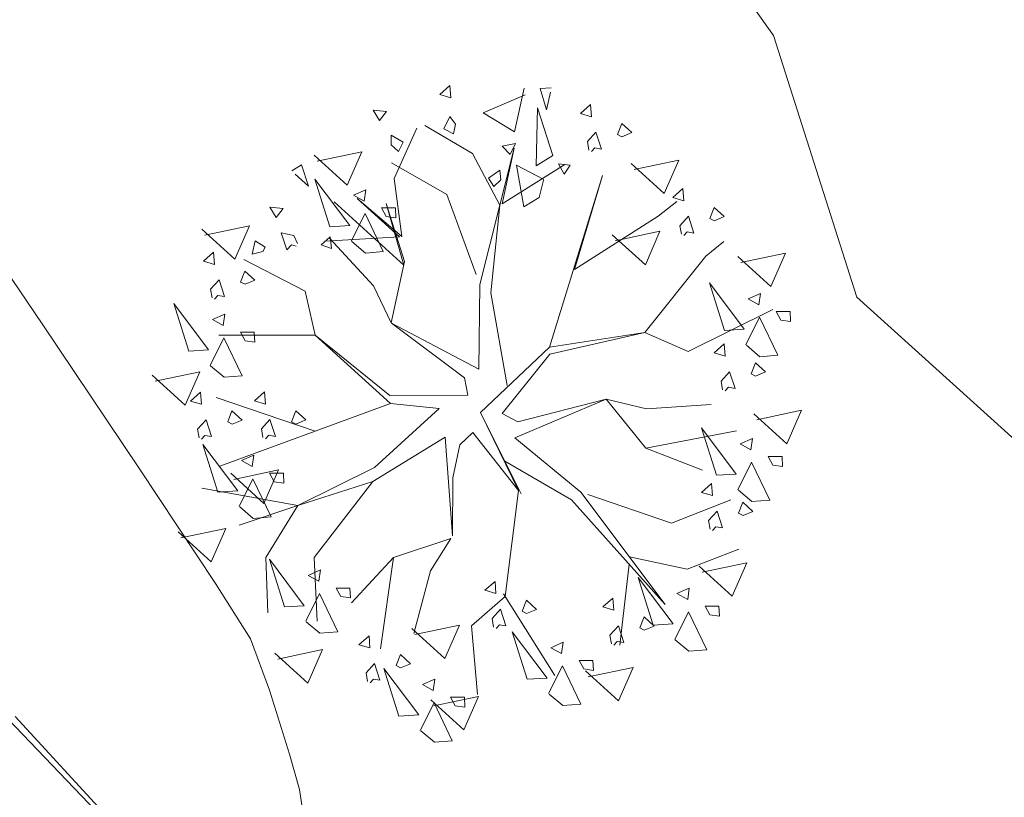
# Model space of a CAD drawing. Header units: metres. Extents: x 1111994 to 1112800, y 1268200 to 1269007.
# Tile 41 of 86: x 1112439.75 to 1112444.2, y 1268467.68 to 1268471.19. Entities that reach past the tile are written whole.
import ezdxf

# ---------------------------------------------------------------- set-up
doc = ezdxf.new("R2010")
doc.units = ezdxf.units.M
doc.header["$LTSCALE"] = 12.7
doc.header["$MEASUREMENT"] = 0
doc.linetypes.add('DASHED', pattern=[0.75, 0.5, -0.25])
doc.layers.add('Base', color=251, linetype='Continuous')
doc.layers.add('P-ARBO-CONS', color=7, linetype='Continuous')

# ---------------------------------------------------------------- blocks, each defined once
blk = doc.blocks.new('ARBOLL[21]_1', base_point=(447.8706167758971, 269.4340167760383))
at = {"layer": 'P-ARBO-CONS', "color": 252, "linetype": 'Continuous', "lineweight": 0}
for p, q in [((447.6581314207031, 270.8502000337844), (447.7037382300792, 270.890594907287)), ((447.7037382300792, 270.890594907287), (447.7076768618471, 270.8355591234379)), ((447.9960220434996, 270.6822839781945), (448.0389197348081, 270.8796495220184)), ((448.1107791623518, 270.8776598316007), (448.1611102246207, 270.8809426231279)), ((448.1402860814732, 270.7809798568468), (448.1107791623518, 270.8776598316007)), ((448.1583032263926, 270.8604586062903), (448.1402860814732, 270.7809798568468)), ((447.7076768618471, 270.8355591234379), (447.6581314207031, 270.8502000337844)), ((448.0439900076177, 270.8495999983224), (447.8546144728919, 270.7670439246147)), ((447.3576838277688, 270.779905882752), (447.3864160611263, 270.7328005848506)), ((447.4182676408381, 270.7734771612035), (447.3576838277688, 270.779905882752)), ((447.3864160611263, 270.7328005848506), (447.4182676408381, 270.7734771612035)), ((447.8546144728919, 270.7670439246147), (447.9960220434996, 270.6822839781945)), ((448.0993993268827, 270.7897770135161), (448.0927094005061, 270.5277732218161)), ((448.1688418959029, 270.5757672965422), (448.0993993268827, 270.7897770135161)), ((448.3384924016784, 270.8051076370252), (448.2928855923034, 270.7647127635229)), ((448.3424310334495, 270.7500718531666), (448.3384924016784, 270.8051076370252)), ((447.6770089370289, 270.6947807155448), (447.7029785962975, 270.7515223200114)), ((447.7029785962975, 270.7515223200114), (447.7293287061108, 270.7161289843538)), ((448.2928855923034, 270.7647127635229), (448.3424310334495, 270.7500718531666)), ((447.5546736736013, 270.698847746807), (447.4514296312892, 270.4712495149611)), ((447.5903571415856, 270.7102614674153), (447.8065215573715, 270.5848292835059)), ((447.7197915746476, 270.6722501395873), (447.6770089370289, 270.6947807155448)), ((447.7293287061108, 270.7161289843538), (447.7197915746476, 270.6722501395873)), ((448.3247479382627, 270.6376642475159), (448.3632905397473, 270.6800776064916)), ((448.3632905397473, 270.6800776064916), (448.3875366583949, 270.6042753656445)), ((448.4606164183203, 270.6704246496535), (448.4798535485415, 270.7199534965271)), ((448.4798535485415, 270.7199534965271), (448.5252150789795, 270.6787317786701)), ((448.5252150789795, 270.6787317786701), (448.4805240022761, 270.6599407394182)), ((447.4390125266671, 270.6670900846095), (447.4380941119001, 270.6229746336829)), ((447.4930911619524, 270.6359527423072), (447.4390125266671, 270.6670900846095)), ((447.471325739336, 270.592775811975), (447.4930911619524, 270.6359527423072)), ((448.3316706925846, 270.5988095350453), (448.3247479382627, 270.6376642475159)), ((448.4805240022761, 270.6599407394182), (448.4606164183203, 270.6704246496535)), ((447.1043839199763, 270.5490574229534), (447.3065168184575, 270.5917293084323)), ((447.3065168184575, 270.5917293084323), (447.2405486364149, 270.4406381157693)), ((447.4380941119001, 270.6229746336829), (447.471325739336, 270.592775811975)), ((447.928921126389, 270.3509926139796), (447.9937910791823, 270.6076675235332)), ((447.9937910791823, 270.6076675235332), (447.9392836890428, 270.3568875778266)), ((447.9993743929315, 270.6292681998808), (447.9396803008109, 270.6170886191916)), ((447.9396803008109, 270.6170886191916), (447.9752674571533, 270.5796364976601)), ((447.9752674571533, 270.5796364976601), (447.9993743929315, 270.6292681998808)), ((448.3578305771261, 270.6094836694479), (448.3428030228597, 270.5929469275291)), ((448.3875366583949, 270.6042753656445), (448.3578305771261, 270.6094836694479)), ((447.2405486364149, 270.4406381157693), (447.0910739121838, 270.5764713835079)), ((447.8065215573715, 270.5848292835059), (447.928921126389, 270.3509926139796)), ((448.0927094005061, 270.5277732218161), (448.1688418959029, 270.5757672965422)), ((448.5356698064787, 270.5120955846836), (448.7378027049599, 270.5547674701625)), ((448.7378027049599, 270.5547674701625), (448.6718345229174, 270.4036762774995)), ((447.0337084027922, 270.5331477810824), (446.9908151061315, 270.5066118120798)), ((447.0657865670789, 270.4372902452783), (447.0337084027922, 270.5331477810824)), ((447.6898346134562, 270.3992584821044), (447.4403879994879, 270.5418413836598)), ((447.9291802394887, 270.5092076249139), (447.8783190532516, 270.4730527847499)), ((447.9343034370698, 270.465381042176), (447.9291802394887, 270.5092076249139)), ((447.9392836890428, 270.3568875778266), (448.2230667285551, 270.5344818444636)), ((448.1278464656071, 270.4666814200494), (448.0046755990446, 270.5322489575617)), ((448.0046755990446, 270.5322489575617), (448.0373261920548, 270.344147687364)), ((448.2196769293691, 270.4911730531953), (448.193452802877, 270.5375219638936)), ((448.193452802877, 270.5375219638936), (448.2471285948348, 270.5320116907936)), ((448.2471285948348, 270.5320116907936), (448.2196769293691, 270.4911730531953)), ((448.6718345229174, 270.4036762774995), (448.5223597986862, 270.539509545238)), ((447.0049888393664, 270.4915592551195), (447.0657865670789, 270.4372902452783)), ((447.0939781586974, 270.4681828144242), (447.2514788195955, 270.2586970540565)), ((447.1616256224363, 270.253598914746), (447.0939781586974, 270.4681828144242)), ((447.4514296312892, 270.4712495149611), (447.4874569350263, 270.2097857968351)), ((447.8783190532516, 270.4730527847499), (447.9023160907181, 270.4349865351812)), ((447.9023160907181, 270.4349865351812), (447.9343034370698, 270.465381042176)), ((448.1070612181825, 270.3860628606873), (448.1270833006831, 270.4637213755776)), ((448.1530833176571, 269.7096746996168), (448.3934824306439, 270.4841944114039)), ((448.3934824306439, 270.4841944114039), (448.265781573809, 270.0613413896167)), ((447.2685860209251, 270.395518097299), (447.3242675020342, 270.4202425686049)), ((447.3242675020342, 270.4202425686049), (447.3170215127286, 270.3690898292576)), ((448.7557664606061, 270.42591510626), (448.7101596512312, 270.3855202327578)), ((448.7597050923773, 270.3708793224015), (448.7557664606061, 270.42591510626)), ((447.3170215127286, 270.3690898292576), (447.2685860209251, 270.395518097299)), ((447.4874569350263, 270.2097857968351), (447.2856687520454, 270.3811673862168)), ((447.2856687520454, 270.3811673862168), (447.4755968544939, 270.2085726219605)), ((447.821691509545, 270.0384491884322), (447.6898346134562, 270.3992584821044)), ((448.0373261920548, 270.344147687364), (448.1070612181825, 270.3860628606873)), ((448.6446134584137, 270.3017894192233), (448.7288567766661, 270.3671455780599)), ((448.7101596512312, 270.3855202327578), (448.7597050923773, 270.3708793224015)), ((446.9191029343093, 270.294805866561), (446.8903707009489, 270.3419111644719)), ((446.8903707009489, 270.3419111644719), (446.9509545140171, 270.335482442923)), ((446.9509545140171, 270.335482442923), (446.9191029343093, 270.294805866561)), ((447.1814872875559, 270.3663747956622), (447.4956592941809, 270.0808749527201)), ((447.3954266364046, 270.3384810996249), (447.4578287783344, 270.3385546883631)), ((447.4166889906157, 270.299816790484), (447.3954266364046, 270.3384810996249)), ((447.4956592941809, 270.0808749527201), (447.4158216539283, 270.3579399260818)), ((447.4158216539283, 270.3579399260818), (447.4991676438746, 270.097369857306)), ((447.4578287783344, 270.3385546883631), (447.4603778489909, 270.2936280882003)), ((447.8383860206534, 269.9927668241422), (447.9289211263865, 270.3509926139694)), ((447.9289211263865, 270.3509926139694), (447.8883115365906, 269.9547673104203)), ((448.8778904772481, 270.2912321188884), (448.8971276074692, 270.340760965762)), ((448.8971276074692, 270.340760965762), (448.9424891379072, 270.2995392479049)), ((447.2583185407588, 270.1885540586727), (447.3205735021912, 270.3134319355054)), ((447.3205735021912, 270.3134319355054), (447.4031474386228, 270.1412991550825)), ((447.4603778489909, 270.2936280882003), (447.4166889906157, 270.299816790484)), ((448.265781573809, 270.0613413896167), (448.6446134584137, 270.3017894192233)), ((448.7420219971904, 270.2584717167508), (448.780564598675, 270.3008850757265)), ((448.780564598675, 270.3008850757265), (448.8048107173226, 270.2250828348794)), ((448.8977980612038, 270.2807482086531), (448.8778904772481, 270.2912321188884)), ((448.9424891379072, 270.2995392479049), (448.8977980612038, 270.2807482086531)), ((446.7334353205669, 270.1069857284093), (446.5839605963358, 270.2428189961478)), ((446.5972706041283, 270.2154050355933), (446.7994035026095, 270.2580769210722)), ((446.7994035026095, 270.2580769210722), (446.7334353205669, 270.1069857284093)), ((447.2514788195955, 270.2586970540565), (447.1616256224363, 270.253598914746)), ((448.7489447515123, 270.2196170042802), (448.7420219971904, 270.2584717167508)), ((446.8246690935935, 270.1905258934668), (446.8116508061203, 270.1306307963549)), ((446.8690790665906, 270.1613552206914), (446.8246690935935, 270.1905258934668)), ((446.9987387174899, 270.2135266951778), (446.9427363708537, 270.2256988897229)), ((446.9427363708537, 270.2256988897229), (446.9669824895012, 270.1498966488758)), ((447.01565016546, 270.177866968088), (446.9987387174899, 270.2135266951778)), ((447.163778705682, 270.2081702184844), (447.1232645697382, 270.1725323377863)), ((447.4755968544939, 270.2085726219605), (447.1414263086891, 270.1885081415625)), ((447.3582834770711, 269.9874484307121), (447.1599492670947, 270.2019728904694)), ((447.1693209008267, 270.1552059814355), (447.163778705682, 270.2081702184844)), ((448.5862928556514, 270.0819184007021), (448.4368181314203, 270.2177516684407)), ((448.4501281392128, 270.1903377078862), (448.652261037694, 270.2330095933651)), ((448.652261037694, 270.2330095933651), (448.5862928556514, 270.0819184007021)), ((448.7751046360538, 270.2302911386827), (448.7600770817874, 270.213754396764)), ((448.8048107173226, 270.2250828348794), (448.7751046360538, 270.2302911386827)), ((446.8589511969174, 270.1412641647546), (446.8690790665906, 270.1613552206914)), ((446.9669824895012, 270.1498966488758), (446.9881516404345, 270.1713779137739)), ((446.9881516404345, 270.1713779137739), (447.0099866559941, 270.1666320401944)), ((447.1232645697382, 270.1725323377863), (447.1693209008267, 270.1552059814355)), ((447.3220320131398, 270.1349632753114), (447.2606578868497, 270.1865863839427)), ((448.8593327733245, 270.1204367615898), (448.9401380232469, 270.1876900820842)), ((446.6366920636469, 270.1389610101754), (446.5910852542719, 270.0985661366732)), ((446.6406306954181, 270.0839252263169), (446.6366920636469, 270.1389610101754)), ((446.7736366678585, 270.1062032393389), (447.0509883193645, 269.9632805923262)), ((446.8116508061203, 270.1306307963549), (446.8589511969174, 270.1412641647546)), ((447.4031474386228, 270.1412991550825), (447.3220320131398, 270.1349632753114)), ((448.5832466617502, 269.7766724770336), (448.8593327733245, 270.1204367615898)), ((449.1529043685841, 269.9837324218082), (449.0034296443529, 270.1195656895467)), ((449.0167396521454, 270.0921517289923), (449.2188725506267, 270.1348236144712)), ((449.2188725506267, 270.1348236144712), (449.1529043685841, 269.9837324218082)), ((446.5910852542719, 270.0985661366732), (446.6406306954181, 270.0839252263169)), ((447.4991676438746, 270.097369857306), (447.4387971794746, 269.819614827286)), ((446.6229476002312, 269.9715176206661), (446.6614902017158, 270.0139309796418)), ((446.6614902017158, 270.0139309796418), (446.6857363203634, 269.9381287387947)), ((446.7588160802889, 270.0042780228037), (446.77805321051, 270.0538068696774)), ((446.77805321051, 270.0538068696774), (446.823414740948, 270.0125851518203)), ((446.823414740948, 270.0125851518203), (446.7787236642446, 269.9937941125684)), ((446.6298703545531, 269.9326629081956), (446.6229476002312, 269.9715176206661)), ((446.7787236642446, 269.9937941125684), (446.7588160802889, 270.0042780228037)), ((447.4387971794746, 269.819614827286), (447.3582834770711, 269.9874484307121)), ((447.8337315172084, 269.6104677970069), (447.8383860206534, 269.9927668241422)), ((448.8754476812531, 270.0003479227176), (449.0329483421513, 269.79086216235)), ((448.943095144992, 269.7857640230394), (448.8754476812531, 270.0003479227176)), ((446.6560302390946, 269.9433370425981), (446.6410026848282, 269.9268003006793)), ((446.6857363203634, 269.9381287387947), (446.6560302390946, 269.9433370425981)), ((447.0509883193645, 269.9632805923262), (447.0960146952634, 269.7645772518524)), ((447.8883115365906, 269.9547673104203), (447.9626321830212, 269.5366886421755)), ((449.0500555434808, 269.9276832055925), (449.1057370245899, 269.9524076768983)), ((449.0984910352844, 269.901254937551), (449.0500555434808, 269.9276832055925)), ((449.1057370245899, 269.9524076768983), (449.0984910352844, 269.901254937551)), ((446.456827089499, 269.9073717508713), (446.6143277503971, 269.6978859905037)), ((446.5244745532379, 269.6927878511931), (446.456827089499, 269.9073717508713)), ((448.7800290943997, 269.6912336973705), (449.1614084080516, 269.8800087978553)), ((446.6314349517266, 269.8347070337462), (446.6871164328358, 269.859431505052)), ((446.6798704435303, 269.8082787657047), (446.6314349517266, 269.8347070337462)), ((446.6871164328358, 269.859431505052), (446.6798704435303, 269.8082787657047)), ((449.0397880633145, 269.7207191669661), (449.102043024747, 269.8455970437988)), ((449.102043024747, 269.8455970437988), (449.1846169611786, 269.673464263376)), ((449.1768961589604, 269.8706462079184), (449.2392983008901, 269.8707197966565)), ((449.1981585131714, 269.8319818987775), (449.1768961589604, 269.8706462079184)), ((449.2392983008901, 269.8707197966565), (449.2418473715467, 269.8257931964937)), ((447.7690742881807, 269.5721821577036), (447.439960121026, 269.8189989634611)), ((447.439960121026, 269.8189989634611), (447.8337315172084, 269.6104677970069)), ((449.0329483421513, 269.79086216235), (448.943095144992, 269.7857640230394)), ((449.2418473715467, 269.8257931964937), (449.1981585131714, 269.8319818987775)), ((446.6211674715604, 269.6277429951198), (446.6834224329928, 269.7526208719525)), ((447.0960146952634, 269.7645772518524), (446.6606281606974, 269.7642962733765)), ((446.6834224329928, 269.7526208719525), (446.7659963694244, 269.5804880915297)), ((446.7582755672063, 269.777670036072), (446.820677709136, 269.7777436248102)), ((446.7795379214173, 269.7390057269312), (446.7582755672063, 269.777670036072)), ((446.820677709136, 269.7777436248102), (446.8232267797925, 269.7328170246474)), ((447.435543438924, 269.4562334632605), (447.0960146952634, 269.7645772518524)), ((447.0960146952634, 269.7645772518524), (447.4331946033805, 269.492543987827)), ((448.153083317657, 269.7096746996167), (448.5832466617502, 269.7766724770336)), ((448.1543349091, 269.6782941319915), (448.5832466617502, 269.7766724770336)), ((448.5832466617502, 269.7766724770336), (448.7800290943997, 269.6912336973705)), ((446.8232267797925, 269.7328170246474), (446.7795379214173, 269.7390057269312)), ((447.842521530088, 269.4151660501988), (448.153083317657, 269.7096746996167)), ((448.9420021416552, 269.7246753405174), (448.8963953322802, 269.6842804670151)), ((448.9459407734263, 269.6696395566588), (448.9420021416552, 269.7246753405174)), ((449.1035015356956, 269.6671283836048), (449.0421274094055, 269.7187514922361)), ((446.6143277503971, 269.6978859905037), (446.5244745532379, 269.6927878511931)), ((447.9399575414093, 269.4106238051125), (448.1543349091, 269.6782941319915)), ((448.8963953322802, 269.6842804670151), (448.9459407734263, 269.6696395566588)), ((449.1846169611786, 269.673464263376), (449.1035015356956, 269.6671283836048)), ((446.6848809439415, 269.5741522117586), (446.6235068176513, 269.6257753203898)), ((449.0641261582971, 269.5899923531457), (449.0833632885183, 269.6395212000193)), ((449.0833632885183, 269.6395212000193), (449.1287248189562, 269.5982994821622)), ((446.5090239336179, 269.448313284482), (446.3595492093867, 269.5841465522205)), ((446.3728592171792, 269.556732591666), (446.5749921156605, 269.599404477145)), ((446.5749921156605, 269.599404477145), (446.5090239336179, 269.448313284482)), ((446.7659963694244, 269.5804880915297), (446.6848809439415, 269.5741522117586)), ((447.7848660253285, 269.4938442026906), (447.7690742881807, 269.5721821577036)), ((448.9282576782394, 269.5572319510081), (448.9668002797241, 269.5996453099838)), ((448.9668002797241, 269.5996453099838), (448.9910463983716, 269.5238430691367)), ((449.0840337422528, 269.5795084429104), (449.0641261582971, 269.5899923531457)), ((449.1287248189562, 269.5982994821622), (449.0840337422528, 269.5795084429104)), ((448.9351804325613, 269.5183772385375), (448.9282576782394, 269.5572319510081)), ((448.9613403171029, 269.5290513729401), (448.9463127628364, 269.5125146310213)), ((448.9910463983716, 269.5238430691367), (448.9613403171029, 269.5290513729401)), ((446.5784797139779, 269.5076063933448), (446.5328729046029, 269.4672115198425)), ((446.582418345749, 269.4525706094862), (446.5784797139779, 269.5076063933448)), ((447.0959313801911, 269.3312790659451), (446.6488252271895, 269.4825573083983)), ((446.8666450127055, 269.5083938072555), (446.8210382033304, 269.4679989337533)), ((446.8705836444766, 269.453358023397), (446.8666450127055, 269.5083938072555)), ((447.4331946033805, 269.492543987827), (447.7848660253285, 269.4938442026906)), ((446.5328729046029, 269.4672115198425), (446.582418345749, 269.4525706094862)), ((446.6645875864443, 269.1725735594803), (447.435543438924, 269.4562334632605)), ((446.8210382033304, 269.4679989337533), (446.8705836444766, 269.453358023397)), ((447.435543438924, 269.4562334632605), (447.0959313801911, 269.3312790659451)), ((447.3631579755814, 269.1668681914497), (447.6559707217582, 269.4339905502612)), ((447.6559707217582, 269.4339905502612), (447.435543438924, 269.4562334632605)), ((447.9971285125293, 269.3017541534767), (448.4095986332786, 269.4748338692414)), ((448.0108381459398, 269.3737164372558), (448.4095986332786, 269.4748338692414)), ((448.4095986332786, 269.4748338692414), (448.5919809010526, 269.4326082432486)), ((448.4095986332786, 269.4748338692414), (448.5890467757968, 269.2539396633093)), ((448.5919809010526, 269.4326082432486), (448.8834807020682, 269.4522312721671)), ((446.7006037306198, 269.3729234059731), (446.719840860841, 269.4224522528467)), ((446.719840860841, 269.4224522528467), (446.765202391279, 269.3812305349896)), ((446.9887690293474, 269.3737108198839), (447.0080061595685, 269.4232396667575)), ((447.0080061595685, 269.4232396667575), (447.0533676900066, 269.3820179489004)), ((448.0248331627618, 269.0489964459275), (447.8425215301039, 269.4151660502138)), ((447.8425215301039, 269.4151660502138), (448.0140082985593, 269.0626660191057)), ((447.9399575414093, 269.4106238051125), (448.0108381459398, 269.3737164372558)), ((449.2249904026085, 269.274114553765), (449.0755156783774, 269.4099478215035)), ((449.0888256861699, 269.3825338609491), (449.290958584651, 269.425205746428)), ((449.290958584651, 269.425205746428), (449.2249904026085, 269.274114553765)), ((446.5647352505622, 269.3401630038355), (446.6032778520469, 269.3825763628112)), ((446.6032778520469, 269.3825763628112), (446.6275239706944, 269.3067741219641)), ((446.7205113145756, 269.3624394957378), (446.7006037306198, 269.3729234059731)), ((446.765202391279, 269.3812305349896), (446.7205113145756, 269.3624394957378)), ((446.8529005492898, 269.3409504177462), (446.8914431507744, 269.3833637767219)), ((446.8914431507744, 269.3833637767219), (446.9156892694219, 269.3075615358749)), ((447.0086766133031, 269.3632269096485), (446.9887690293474, 269.3737108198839)), ((447.0533676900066, 269.3820179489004), (447.0086766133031, 269.3632269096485)), ((448.839416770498, 269.3464788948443), (448.9969174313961, 269.1369931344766)), ((448.9070642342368, 269.131894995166), (448.839416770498, 269.3464788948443)), ((446.5716580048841, 269.3013082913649), (446.5647352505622, 269.3401630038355)), ((446.5978178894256, 269.3119824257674), (446.5827903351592, 269.2954456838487)), ((446.6275239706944, 269.3067741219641), (446.5978178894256, 269.3119824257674)), ((446.8598233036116, 269.3020957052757), (446.8529005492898, 269.3409504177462)), ((446.8859831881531, 269.3127698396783), (446.8709556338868, 269.2962330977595)), ((446.9156892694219, 269.3075615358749), (446.8859831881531, 269.3127698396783)), ((447.6820014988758, 269.303571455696), (447.3561280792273, 269.1036196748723)), ((447.7156102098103, 268.8592611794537), (447.6820014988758, 269.303571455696)), ((447.8067158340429, 269.3244336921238), (447.7488709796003, 269.2692958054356)), ((448.0140082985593, 269.0626660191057), (447.8067158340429, 269.3244336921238)), ((447.9971285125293, 269.3017541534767), (448.2946128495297, 269.0556480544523)), ((448.5890467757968, 269.2539396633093), (448.9978937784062, 269.3322249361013)), ((446.58811696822, 269.2709552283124), (446.7456176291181, 269.0614694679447)), ((446.6557644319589, 269.0563713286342), (446.58811696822, 269.2709552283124)), ((447.7488709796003, 269.2692958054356), (447.7177651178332, 269.1204868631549)), ((449.0140246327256, 269.2738141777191), (449.0697061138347, 269.2985386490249)), ((449.0624601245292, 269.2473859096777), (449.0140246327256, 269.2738141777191)), ((449.0697061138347, 269.2985386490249), (449.0624601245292, 269.2473859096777)), ((446.7627248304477, 269.1982905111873), (446.8184063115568, 269.2230149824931)), ((446.8184063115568, 269.2230149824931), (446.8111603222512, 269.1718622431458)), ((448.5890467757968, 269.2539396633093), (448.8441664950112, 269.1551609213)), ((449.1408652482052, 269.216777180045), (449.203267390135, 269.2168507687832)), ((449.1621276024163, 269.1781128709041), (449.1408652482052, 269.216777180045)), ((449.203267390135, 269.2168507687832), (449.2058164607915, 269.1719241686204)), ((446.8111603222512, 269.1718622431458), (446.7627248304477, 269.1982905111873)), ((447.0167143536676, 268.9950547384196), (447.3631579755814, 269.1668681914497)), ((448.2530036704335, 269.0215080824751), (447.9516472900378, 269.1959889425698)), ((447.9516472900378, 269.1959889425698), (448.0248331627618, 269.0489964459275)), ((449.0037571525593, 269.0668501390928), (449.0660121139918, 269.1917280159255)), ((449.0660121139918, 269.1917280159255), (449.1485860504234, 269.0195952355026)), ((449.2058164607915, 269.1719241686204), (449.1621276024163, 269.1781128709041)), ((446.8644772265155, 269.005185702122), (446.7150025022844, 269.1410189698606)), ((446.7283125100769, 269.1136050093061), (446.9304454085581, 269.156276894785)), ((446.9304454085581, 269.156276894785), (446.8644772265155, 269.005185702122)), ((446.8895654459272, 269.1412535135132), (446.951967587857, 269.1413271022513)), ((446.9108278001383, 269.1025892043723), (446.8895654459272, 269.1412535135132)), ((446.951967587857, 269.1413271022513), (446.9545166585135, 269.0964005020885)), ((448.9969174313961, 269.1369931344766), (448.9070642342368, 269.131894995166)), ((446.7524573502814, 268.9913264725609), (446.8147123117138, 269.1162043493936)), ((446.8147123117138, 269.1162043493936), (446.8972862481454, 268.9440715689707)), ((446.9545166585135, 269.0964005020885), (446.9108278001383, 269.1025892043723)), ((447.3561280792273, 269.1036196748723), (447.0167143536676, 268.9950547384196)), ((447.3561280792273, 269.1036196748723), (447.0914981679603, 268.7611667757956)), ((447.7177651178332, 269.1204868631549), (447.7156102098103, 268.8592611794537)), ((448.8853728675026, 269.0953591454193), (448.8397660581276, 269.054964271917)), ((448.8893114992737, 269.0403233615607), (448.8853728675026, 269.0953591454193)), ((447.0167143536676, 268.9950547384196), (446.5831720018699, 269.0738402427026)), ((446.7456176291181, 269.0614694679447), (446.6557644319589, 269.0563713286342)), ((448.0140082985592, 269.0626660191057), (447.9532404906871, 268.5844138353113)), ((448.2946128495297, 269.0556480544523), (448.6755390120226, 268.5485495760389)), ((448.3261345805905, 269.0448997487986), (448.7042394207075, 268.9159732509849)), ((448.8397660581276, 269.054964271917), (448.8893114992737, 269.0403233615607)), ((449.0674706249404, 269.0132593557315), (449.0060964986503, 269.0648824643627)), ((446.7530954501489, 268.9071375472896), (447.0167143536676, 268.9950547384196)), ((446.8161708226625, 268.9377356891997), (446.7547966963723, 268.9893587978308)), ((447.0167143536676, 268.9950547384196), (446.8722898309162, 268.7609043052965)), ((448.6755390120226, 268.5485495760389), (448.2530036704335, 269.0215080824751)), ((448.7042394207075, 268.9159732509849), (448.9718524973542, 269.020552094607)), ((449.0074968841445, 268.9606761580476), (449.0267340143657, 269.0102050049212)), ((449.0267340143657, 269.0102050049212), (449.0720955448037, 268.9689832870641)), ((449.1485860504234, 269.0195952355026), (449.0674706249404, 269.0132593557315)), ((446.8972862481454, 268.9440715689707), (446.8161708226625, 268.9377356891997)), ((448.8716284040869, 268.92791575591), (448.9101710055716, 268.9703291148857)), ((448.9101710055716, 268.9703291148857), (448.9344171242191, 268.8945268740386)), ((449.0274044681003, 268.9501922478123), (449.0074968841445, 268.9606761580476)), ((449.0720955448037, 268.9689832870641), (449.0274044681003, 268.9501922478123)), ((448.8785511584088, 268.8890610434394), (448.8716284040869, 268.92791575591)), ((448.9047110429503, 268.8997351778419), (448.8896834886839, 268.8831984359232)), ((448.9344171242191, 268.8945268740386), (448.9047110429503, 268.8997351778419)), ((446.6258503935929, 268.7411436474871), (446.4763756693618, 268.8769769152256)), ((446.4896856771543, 268.8495629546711), (446.6918185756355, 268.8922348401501)), ((446.6918185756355, 268.8922348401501), (446.6258503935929, 268.7411436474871)), ((447.7081144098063, 268.8472197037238), (447.4485563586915, 268.7608837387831)), ((447.616676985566, 268.7003319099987), (447.7081144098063, 268.8472197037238)), ((448.775372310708, 268.7086269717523), (449.0087371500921, 268.7980760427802)), ((446.8722898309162, 268.7609043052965), (446.8814709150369, 268.5111524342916)), ((446.888806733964, 268.7529015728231), (447.046307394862, 268.5434158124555)), ((446.9564541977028, 268.5383176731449), (446.888806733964, 268.7529015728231)), ((447.0914981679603, 268.7611667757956), (447.1039214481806, 268.4741142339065)), ((447.4485563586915, 268.7608837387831), (447.2593781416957, 268.5567085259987)), ((447.4485563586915, 268.7608837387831), (447.3904284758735, 268.3486876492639)), ((447.3904284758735, 268.3486876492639), (447.4485563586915, 268.7608837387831)), ((448.5130650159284, 268.7304123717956), (448.4705903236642, 268.3650562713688)), ((448.513909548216, 268.7637147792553), (448.775372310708, 268.7086269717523)), ((448.9785771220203, 268.5865417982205), (448.8291023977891, 268.7223750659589)), ((448.8424124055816, 268.6949611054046), (449.0445453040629, 268.7376329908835)), ((449.0445453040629, 268.7376329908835), (448.9785771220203, 268.5865417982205)), ((447.0634145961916, 268.680236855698), (447.1190960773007, 268.7049613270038)), ((447.1118500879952, 268.6538085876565), (447.0634145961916, 268.680236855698)), ((447.1190960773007, 268.7049613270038), (447.1118500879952, 268.6538085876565)), ((447.5409846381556, 268.418147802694), (447.616676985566, 268.7003319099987)), ((447.907695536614, 268.653417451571), (447.862088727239, 268.6130225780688)), ((447.9116341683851, 268.5983816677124), (447.907695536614, 268.653417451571)), ((448.5544299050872, 268.6708865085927), (448.7119305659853, 268.4614007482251)), ((448.6220773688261, 268.4563026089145), (448.5544299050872, 268.6708865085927)), ((447.0531471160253, 268.4732728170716), (447.1154020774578, 268.5981506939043)), ((447.1154020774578, 268.5981506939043), (447.1979760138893, 268.4260179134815)), ((447.1902552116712, 268.6231998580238), (447.2526573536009, 268.623273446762)), ((447.2115175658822, 268.584535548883), (447.1902552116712, 268.6231998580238)), ((447.2526573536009, 268.623273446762), (447.2552064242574, 268.5783468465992)), ((447.862088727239, 268.6130225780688), (447.9116341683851, 268.5983816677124)), ((447.9450803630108, 268.5973382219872), (448.1775199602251, 268.2291896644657)), ((448.7290377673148, 268.5982217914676), (448.7847192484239, 268.6229462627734)), ((448.7774732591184, 268.5717935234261), (448.7290377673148, 268.5982217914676)), ((448.7847192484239, 268.6229462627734), (448.7774732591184, 268.5717935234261)), ((447.2552064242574, 268.5783468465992), (447.2115175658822, 268.584535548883)), ((447.9532404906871, 268.5844138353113), (447.8010085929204, 268.4532767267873)), ((448.029819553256, 268.5187344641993), (448.0490566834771, 268.5682633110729)), ((448.0490566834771, 268.5682633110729), (448.0944182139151, 268.5270415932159)), ((448.4394971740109, 268.5781187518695), (448.3938903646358, 268.5377238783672)), ((448.4434358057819, 268.5230829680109), (448.4394971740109, 268.5781187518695)), ((447.046307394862, 268.5434158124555), (446.9564541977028, 268.5383176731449)), ((447.8939510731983, 268.4859740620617), (447.932493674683, 268.5283874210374)), ((447.932493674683, 268.5283874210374), (447.9567397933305, 268.4525851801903)), ((448.0497271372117, 268.508250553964), (448.029819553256, 268.5187344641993)), ((448.0944182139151, 268.5270415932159), (448.0497271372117, 268.508250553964)), ((448.3938903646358, 268.5377238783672), (448.4434358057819, 268.5230829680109)), ((448.7187702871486, 268.3912577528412), (448.781025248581, 268.5161356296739)), ((448.781025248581, 268.5161356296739), (448.8635991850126, 268.3440028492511)), ((448.8558783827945, 268.5411847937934), (448.9182805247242, 268.5412583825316)), ((448.8771407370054, 268.5025204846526), (448.8558783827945, 268.5411847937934)), ((448.9208295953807, 268.4963317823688), (448.8771407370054, 268.5025204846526)), ((448.9182805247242, 268.5412583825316), (448.9208295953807, 268.4963317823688)), ((447.1168605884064, 268.4196820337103), (447.0554864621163, 268.4713051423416)), ((447.5447340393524, 268.4133887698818), (447.7468669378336, 268.4560606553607)), ((447.7468669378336, 268.4560606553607), (447.6808987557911, 268.3049694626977)), ((447.9008738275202, 268.4471193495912), (447.8939510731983, 268.4859740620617)), ((447.9270337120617, 268.4577934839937), (447.9120061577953, 268.4412567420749)), ((447.9567397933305, 268.4525851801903), (447.9270337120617, 268.4577934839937)), ((448.5616211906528, 268.4434357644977), (448.5808583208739, 268.4929646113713)), ((448.5808583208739, 268.4929646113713), (448.6262198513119, 268.4517428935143)), ((448.7119305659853, 268.4614007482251), (448.6220773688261, 268.4563026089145)), ((447.1979760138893, 268.4260179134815), (447.1168605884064, 268.4196820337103)), ((447.6808987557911, 268.3049694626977), (447.5314240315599, 268.4408027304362)), ((447.8010085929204, 268.4532767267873), (447.8280268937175, 268.1424378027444)), ((447.9852870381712, 268.4262546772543), (448.1427876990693, 268.2167689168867)), ((448.05293450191, 268.2116707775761), (447.9852870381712, 268.4262546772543)), ((448.4257527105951, 268.4106753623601), (448.4642953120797, 268.4530887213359)), ((448.432675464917, 268.3718206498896), (448.4257527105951, 268.4106753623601)), ((448.4642953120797, 268.4530887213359), (448.4885414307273, 268.3772864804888)), ((448.5815287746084, 268.4329518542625), (448.5616211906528, 268.4434357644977)), ((448.6262198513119, 268.4517428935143), (448.5815287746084, 268.4329518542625)), ((447.3388666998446, 268.4077996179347), (447.2932598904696, 268.3674047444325)), ((447.2932598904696, 268.3674047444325), (447.3428053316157, 268.3527638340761)), ((447.3428053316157, 268.3527638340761), (447.3388666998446, 268.4077996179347)), ((448.1598949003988, 268.3535899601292), (448.215576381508, 268.378314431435)), ((448.215576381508, 268.378314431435), (448.2083303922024, 268.3271616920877)), ((448.4588353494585, 268.3824947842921), (448.4438077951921, 268.3659580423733)), ((448.4885414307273, 268.3772864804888), (448.4588353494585, 268.3824947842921)), ((448.7824837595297, 268.3376669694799), (448.7211096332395, 268.3892900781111)), ((447.062920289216, 268.1941457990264), (446.9134455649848, 268.329979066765)), ((446.9267555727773, 268.3025651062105), (447.1288884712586, 268.3452369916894)), ((447.1288884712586, 268.3452369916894), (447.062920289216, 268.1941457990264)), ((447.4609907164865, 268.273116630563), (447.4802278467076, 268.3226454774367)), ((447.4802278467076, 268.3226454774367), (447.5255893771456, 268.2814237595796)), ((448.2083303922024, 268.3271616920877), (448.1598949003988, 268.3535899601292)), ((448.8635991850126, 268.3440028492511), (448.7824837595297, 268.3376669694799)), ((447.3251222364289, 268.2403562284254), (447.3636648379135, 268.2827695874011)), ((447.3636648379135, 268.2827695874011), (447.387910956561, 268.2069673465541)), ((447.5255893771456, 268.2814237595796), (447.4808983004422, 268.2626327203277)), ((448.2867355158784, 268.2965529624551), (448.3491376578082, 268.2966265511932)), ((448.3079978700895, 268.2578886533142), (448.2867355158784, 268.2965529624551)), ((448.3491376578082, 268.2966265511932), (448.3516867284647, 268.2516999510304)), ((447.3320449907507, 268.2015015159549), (447.3251222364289, 268.2403562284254)), ((447.4054683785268, 268.2603351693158), (447.562969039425, 268.0508494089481)), ((447.4731158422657, 268.0457512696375), (447.4054683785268, 268.2603351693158)), ((447.4808983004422, 268.2626327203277), (447.4609907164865, 268.273116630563)), ((448.1496274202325, 268.1466259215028), (448.211882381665, 268.2715037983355)), ((448.211882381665, 268.2715037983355), (448.2944563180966, 268.0993710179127)), ((448.3516867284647, 268.2516999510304), (448.3079978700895, 268.2578886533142)), ((448.4649266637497, 268.1141569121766), (448.3154519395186, 268.2499901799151)), ((448.328761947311, 268.2225762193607), (448.5308948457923, 268.2652481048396)), ((448.5308948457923, 268.2652481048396), (448.4649266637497, 268.1141569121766)), ((447.3582048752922, 268.2121756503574), (447.3431773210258, 268.1956389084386)), ((447.387910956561, 268.2069673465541), (447.3582048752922, 268.2121756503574)), ((447.5800762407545, 268.1876704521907), (447.6357577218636, 268.2123949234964)), ((447.6357577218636, 268.2123949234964), (447.628511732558, 268.1612421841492)), ((448.1427876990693, 268.2167689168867), (448.05293450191, 268.2116707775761)), ((447.628511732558, 268.1612421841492), (447.5800762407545, 268.1876704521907)), ((448.2133408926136, 268.0930351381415), (448.1519667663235, 268.1446582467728)), ((447.5698087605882, 267.9807064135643), (447.6320637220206, 268.105584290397)), ((447.7666738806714, 267.9832407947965), (447.6171991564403, 268.119074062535)), ((447.6305091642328, 268.0916601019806), (447.8326420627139, 268.1343319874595)), ((447.6320637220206, 268.105584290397), (447.7146376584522, 267.9334515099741)), ((447.7069168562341, 268.1306334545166), (447.7693189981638, 268.1307070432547)), ((447.7281792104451, 268.0919691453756), (447.7069168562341, 268.1306334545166)), ((447.8326420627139, 268.1343319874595), (447.7666738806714, 267.9832407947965)), ((447.7693189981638, 268.1307070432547), (447.7718680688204, 268.0857804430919)), ((448.2944563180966, 268.0993710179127), (448.2133408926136, 268.0930351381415)), ((447.7718680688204, 268.0857804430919), (447.7281792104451, 268.0919691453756)), ((447.562969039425, 268.0508494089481), (447.4731158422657, 268.0457512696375)), ((447.6335222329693, 267.927115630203), (447.5721481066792, 267.9787387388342)), ((447.7146376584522, 267.9334515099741), (447.6335222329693, 267.927115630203))]:
    blk.add_line(p, q, dxfattribs=at)

msp = doc.modelspace()

# ---------------------------------------------------------------- linework, layer by layer
at = {"layer": 'Base', "linetype": 'DASHED', "lineweight": 0, "flags": 128}
msp.add_lwpolyline([(1112554.936009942, 1268485.826418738), (1112545.158063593, 1268480.583171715), (1112533.083917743, 1268474.0369072), (1112521.009736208, 1268467.490713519), (1112501.851530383, 1268457.064974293), (1112475.71725924, 1268442.888100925), (1112483.238130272, 1268420.71931971), (1112413.83078225, 1268496.221909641), (1112460.498934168, 1268511.474828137), (1112455.232818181, 1268527.93411343), (1112492.323640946, 1268539.801067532), (1112497.586201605, 1268523.383092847), (1112516.953210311, 1268529.616044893), (1112520.018601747, 1268519.81151204), (1112541.137819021, 1268523.247138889), (1112542.56657419, 1268524.497802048)], dxfattribs=at)
at = {"layer": 'Base', "linetype": 'Continuous', "lineweight": 0, "flags": 128}
for points in [[(1112488.722816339, 1268464.268233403), (1112479.012974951, 1268461.1624417), (1112481.972733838, 1268451.909152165), (1112475.27360046, 1268449.766366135), (1112472.313841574, 1268459.01965567), (1112454.153695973, 1268453.21094817), (1112453.30780964, 1268453.979636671), (1112450.636523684, 1268463.525813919), (1112443.534658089, 1268469.936309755), (1112443.157317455, 1268471.116014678), (1112438.607975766, 1268477.498183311), (1112432.383500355, 1268496.958171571)], [(1112439.411358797, 1268470.471528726), (1112439.856666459, 1268469.815498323), (1112440.295785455, 1268469.161897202), (1112440.638915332, 1268468.643853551), (1112440.796255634, 1268468.394495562), (1112440.882603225, 1268468.162499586), (1112440.972140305, 1268467.873552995), (1112441.017680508, 1268467.714383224), (1112441.034401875, 1268467.603834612)], [(1112439.411358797, 1268470.471528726), (1112439.856666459, 1268469.815498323), (1112440.295785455, 1268469.161897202), (1112440.638915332, 1268468.643853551), (1112440.796255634, 1268468.394495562), (1112440.882603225, 1268468.162499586), (1112440.972140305, 1268467.873552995), (1112441.017680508, 1268467.714383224), (1112441.034401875, 1268467.603834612)]]:
    msp.add_lwpolyline(points, dxfattribs=at)
msp.add_lwpolyline([(1112447.185263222, 1268466.412915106), (1112450.200539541, 1268456.986057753), (1112450.255692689, 1268457.003699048), (1112477.946662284, 1268428.064559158), (1112477.29641881, 1268427.442361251), (1112474.514730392, 1268424.780649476), (1112471.334421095, 1268428.104306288), (1112446.277976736, 1268454.290131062), (1112439.753425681, 1268461.108766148), (1112414.69698132, 1268487.29459092), (1112411.302341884, 1268490.842238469), (1112416.335975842, 1268492.452294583), (1112442.640592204, 1268464.96203839), (1112447.184455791, 1268466.41543943)], close=True, dxfattribs=at)

# ---------------------------------------------------------------- block references
at = {"layer": 'Base', "linetype": 'Continuous'}
msp.add_blockref('ARBOLL[21]_1', (1112441.863823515, 1268469.434016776), dxfattribs=at)

doc.saveas('drawing.dxf')
